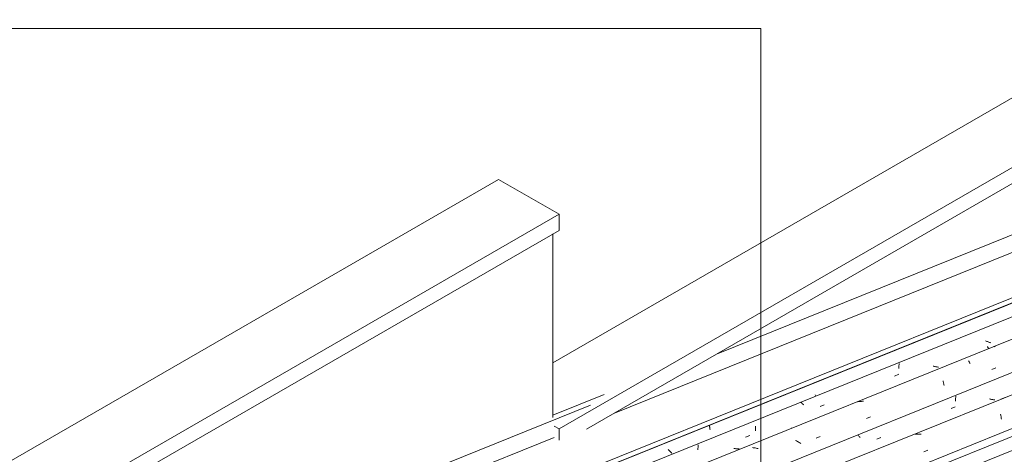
# Model space of a CAD drawing. Header units: metres. Extents: x -15.1 to 0.1, y 4 to 14.1.
# Tile 21 of 67: x -11.7 to -9.5, y 11.6 to 12.6. Entities that reach past the tile are written whole.
import ezdxf

# ---------------------------------------------------------------- set-up
doc = ezdxf.new("R2010")
doc.units = ezdxf.units.M
for name, color, linetype, lineweight in [('A-GLAZ-CWMG', 7, 'Continuous', 5), ('A-ROOF', 7, 'Continuous', 5), ('A-ROOF-OTLN', 7, 'Continuous', 5), ('G-ANNO-TEXT', 7, 'Continuous', 9), ('I-WALL', 7, 'Continuous', 5)]:
    doc.layers.add(name, color=color, linetype=linetype, lineweight=lineweight)

# ---------------------------------------------------------------- blocks, each defined once
blk = doc.blocks.new('Rectangular Mullion - Telha Fibrocimento - Ondulada-V87-ISO_01')
at = {"layer": 'A-GLAZ-CWMG'}
blk.add_line((-6.2425, 12.9681), (-12.4993, 10.4395), dxfattribs=at)
blk = doc.blocks.new('FP_105-ISO_01')
at = {"layer": 'A-GLAZ-CWMG'}
blk.add_line((-8.6124, 11.9781), (-12.4738, 10.4176), dxfattribs=at)
blk = doc.blocks.new('FP_107-ISO_01')
at = {"layer": 'A-GLAZ-CWMG'}
blk.add_line((-6.3242, 13.03), (-12.6032, 10.4923), dxfattribs=at)
at = {"layer": 'A-GLAZ-CWMG', "color": 9, "true_color": 0xc0c0c0}
for p, q in [((-9.4835, 11.7536), (-9.4741, 11.7575)), ((-9.4842, 11.719), (-9.4839, 11.7173)), ((-9.4839, 11.7173), (-9.4835, 11.7155)), ((-9.4835, 11.7155), (-9.4832, 11.7137)), ((-9.4832, 11.7137), (-9.4828, 11.7119)), ((-9.4828, 11.7119), (-9.4826, 11.71)), ((-9.4826, 11.71), (-9.4823, 11.7082)), ((-9.6762, 11.6733), (-9.6783, 11.673)), ((-9.6741, 11.6735), (-9.6762, 11.6733)), ((-9.6719, 11.6737), (-9.6741, 11.6735)), ((-9.6698, 11.6738), (-9.6719, 11.6737)), ((-9.6676, 11.6738), (-9.6698, 11.6738)), ((-9.6655, 11.6738), (-9.6676, 11.6738)), ((-9.6595, 11.6331), (-9.6501, 11.6368))]:
    blk.add_line(p, q, dxfattribs=at)
blk = doc.blocks.new('FP_108-ISO_01')
at = {"layer": 'A-GLAZ-CWMG', "color": 9, "true_color": 0xc0c0c0}
for p, q in [((-9.5871, 11.7516), (-9.5872, 11.7501)), ((-9.5872, 11.7501), (-9.5872, 11.7487)), ((-9.587, 11.753), (-9.5871, 11.7516)), ((-9.5869, 11.7545), (-9.587, 11.753)), ((-9.5867, 11.756), (-9.5869, 11.7545)), ((-9.5866, 11.7574), (-9.5867, 11.756)), ((-9.5864, 11.7589), (-9.5866, 11.7574)), ((-9.5862, 11.7604), (-9.5864, 11.7589)), ((-9.5078, 11.7538), (-9.5093, 11.7542)), ((-9.5063, 11.7534), (-9.5078, 11.7538)), ((-9.5048, 11.7531), (-9.5063, 11.7534)), ((-9.5033, 11.7528), (-9.5048, 11.7531)), ((-9.5017, 11.7525), (-9.5033, 11.7528)), ((-9.5002, 11.7522), (-9.5017, 11.7525)), ((-9.4987, 11.752), (-9.5002, 11.7522)), ((-9.4972, 11.7518), (-9.4987, 11.752)), ((-9.5969, 11.7319), (-9.5875, 11.7357)), ((-9.8084, 11.6703), (-9.8094, 11.6714)), ((-9.8073, 11.6692), (-9.8084, 11.6703)), ((-9.8063, 11.6682), (-9.8073, 11.6692)), ((-9.8052, 11.6671), (-9.8063, 11.6682)), ((-9.8041, 11.666), (-9.8052, 11.6671)), ((-9.7667, 11.6621), (-9.7574, 11.6659))]:
    blk.add_line(p, q, dxfattribs=at)
blk = doc.blocks.new('FP_109-ISO_01')
at = {"layer": 'A-GLAZ-CWMG'}
blk.add_line((-6.4537, 13.1045), (-12.7325, 10.567), dxfattribs=at)
at = {"layer": 'A-GLAZ-CWMG', "color": 9, "true_color": 0xc0c0c0}
for p, q in [((-9.4994, 11.874), (-9.499, 11.874)), ((-9.499, 11.874), (-9.4985, 11.8739)), ((-9.4985, 11.8739), (-9.498, 11.8738)), ((-9.498, 11.8738), (-9.4975, 11.8736)), ((-9.4975, 11.8736), (-9.497, 11.8733)), ((-9.497, 11.8733), (-9.4965, 11.873)), ((-9.5573, 11.8409), (-9.5567, 11.84)), ((-9.5567, 11.84), (-9.5561, 11.839)), ((-9.5561, 11.839), (-9.5555, 11.838)), ((-9.5555, 11.838), (-9.5549, 11.8369)), ((-9.5549, 11.8369), (-9.5544, 11.8358)), ((-9.5544, 11.8358), (-9.5538, 11.8346)), ((-9.5042, 11.8211), (-9.4948, 11.8248)), ((-9.6153, 11.795), (-9.6149, 11.7934)), ((-9.6149, 11.7934), (-9.6145, 11.7917)), ((-9.6145, 11.7917), (-9.6141, 11.7899)), ((-9.6141, 11.7899), (-9.6138, 11.7881)), ((-9.6138, 11.7881), (-9.6135, 11.7863)), ((-9.6135, 11.7863), (-9.6132, 11.7844)), ((-9.8073, 11.7478), (-9.8094, 11.7474)), ((-9.8052, 11.7481), (-9.8073, 11.7478)), ((-9.8031, 11.7484), (-9.8052, 11.7481)), ((-9.801, 11.7485), (-9.8031, 11.7484)), ((-9.7988, 11.7487), (-9.801, 11.7485)), ((-9.7967, 11.7487), (-9.7988, 11.7487)), ((-9.7903, 11.7093), (-9.7808, 11.713)), ((-9.9619, 11.6872), (-9.9615, 11.6873)), ((-9.9615, 11.6873), (-9.9611, 11.6873)), ((-9.9611, 11.6873), (-9.9606, 11.6873)), ((-9.9495, 11.6583), (-9.9515, 11.6594)), ((-9.9475, 11.6572), (-9.9495, 11.6583)), ((-9.9456, 11.6561), (-9.9475, 11.6572)), ((-9.9437, 11.6549), (-9.9456, 11.6561)), ((-9.9418, 11.6537), (-9.9437, 11.6549)), ((-9.9399, 11.6525), (-9.9418, 11.6537)), ((-9.9047, 11.6646), (-9.8953, 11.6683)), ((-10.0481, 11.6427), (-10.0502, 11.6429)), ((-10.0459, 11.6424), (-10.0481, 11.6427)), ((-10.0437, 11.6421), (-10.0459, 11.6424)), ((-10.0416, 11.6417), (-10.0437, 11.6421)), ((-10.0394, 11.6412), (-10.0416, 11.6417)), ((-10.0372, 11.6407), (-10.0394, 11.6412))]:
    blk.add_line(p, q, dxfattribs=at)
blk = doc.blocks.new('FP_110-ISO_01')
at = {"layer": 'A-GLAZ-CWMG', "color": 9, "true_color": 0xc0c0c0}
for p, q in [((-9.5169, 11.8859), (-9.5183, 11.8866)), ((-9.5155, 11.8853), (-9.5169, 11.8859)), ((-9.514, 11.8847), (-9.5155, 11.8853)), ((-9.5126, 11.8841), (-9.514, 11.8847)), ((-9.5111, 11.8836), (-9.5126, 11.8841)), ((-9.5097, 11.8831), (-9.5111, 11.8836)), ((-9.5082, 11.8826), (-9.5097, 11.8831)), ((-9.5067, 11.8821), (-9.5082, 11.8826)), ((-9.5141, 11.8733), (-9.5138, 11.8727)), ((-9.5138, 11.8727), (-9.5134, 11.8721)), ((-9.5134, 11.8721), (-9.5131, 11.8715)), ((-9.5131, 11.8715), (-9.5127, 11.8709)), ((-9.5127, 11.8709), (-9.5124, 11.8704)), ((-9.5124, 11.8704), (-9.512, 11.8699)), ((-9.512, 11.8699), (-9.5117, 11.8695)), ((-9.5117, 11.8695), (-9.5113, 11.8691)), ((-9.7159, 11.8303), (-9.716, 11.8288)), ((-9.7157, 11.8318), (-9.7159, 11.8303)), ((-9.7155, 11.8332), (-9.7157, 11.8318)), ((-9.7153, 11.8347), (-9.7155, 11.8332)), ((-9.7258, 11.8063), (-9.7165, 11.8102)), ((-9.7161, 11.8274), (-9.7162, 11.8259)), ((-9.7162, 11.8259), (-9.7162, 11.8245)), ((-9.7162, 11.8245), (-9.7162, 11.8231)), ((-9.716, 11.8288), (-9.7161, 11.8274)), ((-9.6366, 11.8285), (-9.6381, 11.8289)), ((-9.6351, 11.8281), (-9.6366, 11.8285)), ((-9.6336, 11.8278), (-9.6351, 11.8281)), ((-9.6321, 11.8275), (-9.6336, 11.8278)), ((-9.6306, 11.8272), (-9.6321, 11.8275)), ((-9.6291, 11.827), (-9.6306, 11.8272)), ((-9.6275, 11.8268), (-9.6291, 11.827)), ((-9.626, 11.8266), (-9.6275, 11.8268)), ((-9.938, 11.7452), (-9.9389, 11.7462)), ((-9.9371, 11.7442), (-9.938, 11.7452)), ((-9.9362, 11.7433), (-9.9371, 11.7442)), ((-9.9352, 11.7423), (-9.9362, 11.7433)), ((-9.9342, 11.7414), (-9.9352, 11.7423)), ((-9.9332, 11.7404), (-9.9342, 11.7414)), ((-9.8956, 11.7366), (-9.8863, 11.7404)), ((-10.0434, 11.692), (-10.0434, 11.6906)), ((-10.0434, 11.6906), (-10.0434, 11.6892)), ((-10.0434, 11.6892), (-10.0434, 11.6878)), ((-10.0434, 11.6878), (-10.0433, 11.6865)), ((-10.0433, 11.6865), (-10.0433, 11.6851)), ((-10.0433, 11.6851), (-10.0432, 11.6838)), ((-10.0432, 11.6838), (-10.0431, 11.6825)), ((-10.0431, 11.6825), (-10.0429, 11.6812)), ((-10.0655, 11.6668), (-10.0561, 11.6707)), ((-10.1742, 11.6403), (-10.1743, 11.6389)), ((-10.1743, 11.6389), (-10.1743, 11.6375)), ((-10.1741, 11.6432), (-10.1742, 11.6418)), ((-10.1742, 11.6418), (-10.1742, 11.6403)), ((-10.174, 11.6447), (-10.1741, 11.6432)), ((-10.1738, 11.6461), (-10.174, 11.6447)), ((-10.1737, 11.6476), (-10.1738, 11.6461)), ((-10.1735, 11.6491), (-10.1737, 11.6476)), ((-10.0908, 11.6409), (-10.0923, 11.6411)), ((-10.0893, 11.6407), (-10.0908, 11.6409)), ((-10.0878, 11.6405), (-10.0893, 11.6407)), ((-10.0862, 11.6403), (-10.0878, 11.6405)), ((-10.0847, 11.6402), (-10.0862, 11.6403)), ((-10.0832, 11.6402), (-10.0847, 11.6402)), ((-10.0817, 11.6402), (-10.0832, 11.6402)), ((-10.0802, 11.6402), (-10.0817, 11.6402))]:
    blk.add_line(p, q, dxfattribs=at)
blk = doc.blocks.new('FP_111-ISO_01')
at = {"layer": 'A-GLAZ-CWMG', "color": 9, "true_color": 0xc0c0c0}
for p, q in [((-9.9062, 11.7618), (-9.9072, 11.763)), ((-9.9052, 11.7606), (-9.9062, 11.7618)), ((-10.1484, 11.694), (-10.1482, 11.6933)), ((-10.1482, 11.6933), (-10.1479, 11.692)), ((-10.1479, 11.692), (-10.1476, 11.6906)), ((-10.1476, 11.6906), (-10.1474, 11.6893)), ((-10.1474, 11.6893), (-10.1471, 11.6879)), ((-10.1471, 11.6879), (-10.1469, 11.6865)), ((-10.1469, 11.6865), (-10.1468, 11.685)), ((-10.1468, 11.685), (-10.1466, 11.6835)), ((-10.2412, 11.6377), (-10.2424, 11.6388)), ((-10.24, 11.6366), (-10.2412, 11.6377)), ((-10.2389, 11.6355), (-10.24, 11.6366)), ((-10.2377, 11.6344), (-10.2389, 11.6355)), ((-10.2366, 11.6332), (-10.2377, 11.6344)), ((-10.2356, 11.6321), (-10.2366, 11.6332)), ((-10.2346, 11.6309), (-10.2356, 11.6321)), ((-10.2335, 11.6297), (-10.2346, 11.6309))]:
    blk.add_line(p, q, dxfattribs=at)
blk = doc.blocks.new('Rectangular Mullion - Telha Fibrocimento - Ondulada-V100-ISO_01')
at = {"layer": 'A-GLAZ-CWMG'}
for p, q in [((-6.5217, 13.1282), (-12.7773, 10.6)), ((-6.3923, 13.0534), (-12.6478, 10.5253)), ((-6.2623, 12.9781), (-12.5176, 10.4501))]:
    blk.add_line(p, q, dxfattribs=at)
for name in ['FP_111-ISO_01', 'FP_109-ISO_01', 'FP_110-ISO_01', 'FP_107-ISO_01', 'FP_108-ISO_01', 'FP_105-ISO_01']:
    blk.add_blockref(name, (0, 0), dxfattribs=at)
blk = doc.blocks.new('RUFO_1_ - RUFO_1_-1923193-ISO_01')
at = {"layer": 'A-ROOF'}
for p, q in [((-10.505, 11.8366), (-7.0155, 13.8513)), ((-10.4909, 11.6856), (-6.8776, 13.7717)), ((-6.8776, 13.735), (-10.4287, 11.6848)), ((-13.2805, 10.7241), (-10.6288, 12.2551)), ((-10.6288, 12.2551), (-10.4909, 12.1755)), ((-13.0047, 10.7241), (-10.4909, 12.1755)), ((-10.4909, 12.1755), (-10.4909, 12.1387)), ((-10.4909, 12.1387), (-12.9729, 10.7058)), ((-10.4909, 11.6856), (-10.5022, 11.6921)), ((-10.4909, 11.6596), (-10.4909, 11.6856))]:
    blk.add_line(p, q, dxfattribs=at)

msp = doc.modelspace()

# ---------------------------------------------------------------- linework, layer by layer
at = {"layer": 'A-ROOF-OTLN'}
for p, q in [((-10.1318, 11.8562), (-6.889, 13.1667)), ((-10.3646, 11.7218), (-6.889, 13.1264)), ((-12.8288, 10.6226), (-6.7837, 13.0657)), ((-12.8097, 10.6187), (-6.7783, 13.0562)), ((-12.8095, 10.6186), (-6.7793, 13.0556)), ((-10.505, 11.717), (-10.3883, 11.7641)), ((-12.9602, 10.7131), (-10.4194, 11.7399)), ((-12.9341, 10.6833), (-10.5022, 11.6662))]:
    msp.add_line(p, q, dxfattribs=at)
at = {"layer": 'G-ANNO-TEXT'}
for p, q in [((-10.0309, 12.5992), (-11.8888, 12.5992)), ((-10.0309, 8.8766), (-10.0309, 12.5992))]:
    msp.add_line(p, q, dxfattribs=at)
at = {"layer": 'I-WALL'}
msp.add_line((-10.505, 11.7114), (-10.505, 12.1306), dxfattribs=at)

# ---------------------------------------------------------------- block references
at = {"layer": 'A-GLAZ-CWMG'}
for name in ['Rectangular Mullion - Telha Fibrocimento - Ondulada-V100-ISO_01', 'Rectangular Mullion - Telha Fibrocimento - Ondulada-V87-ISO_01']:
    msp.add_blockref(name, (0, 0), dxfattribs=at)
at = {"layer": 'A-ROOF'}
msp.add_blockref('RUFO_1_ - RUFO_1_-1923193-ISO_01', (0, 0), dxfattribs=at)

doc.saveas('drawing.dxf')
